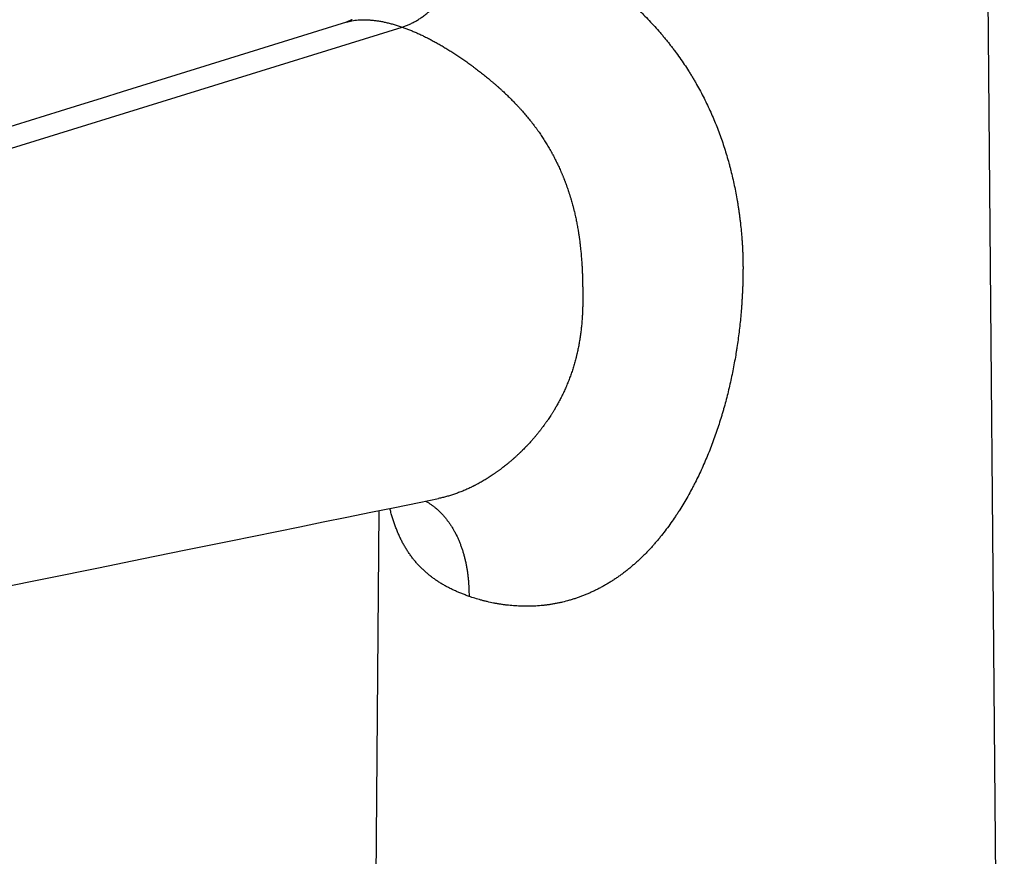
# Model space of a CAD drawing. Header units: millimetres. Extents: x -9 to 371, y -43 to 401.
# Tile 7 of 32: x 61 to 130, y 40 to 99. Entities that reach past the tile are written whole.
import ezdxf

# ---------------------------------------------------------------- set-up
doc = ezdxf.new("R2010")
doc.units = ezdxf.units.MM
doc.header["$LTSCALE"] = 23.1
doc.layers.get('0').update_dxf_attribs({"linetype": 'CONTINUOUS'})

msp = doc.modelspace()

# ---------------------------------------------------------------- linework, layer by layer
at = {"color": 7, "linetype": 'CONTINUOUS'}
for p, q in [((130.366, -30.754), (129.123, 111.906)), ((84.043, 98.807), (84.032, 98.803)), ((84.053, 98.812), (84.043, 98.807)), ((84.064, 98.817), (84.053, 98.812)), ((84.076, 98.822), (84.064, 98.817)), ((84.087, 98.827), (84.076, 98.822)), ((84.099, 98.833), (84.087, 98.827)), ((84.111, 98.838), (84.099, 98.833)), ((84.123, 98.844), (84.111, 98.838)), ((84.135, 98.85), (84.123, 98.844)), ((84.147, 98.856), (84.135, 98.85)), ((84.16, 98.862), (84.147, 98.856)), ((84.173, 98.869), (84.16, 98.862)), ((84.186, 98.875), (84.173, 98.869)), ((84.199, 98.882), (84.186, 98.875)), ((84.213, 98.889), (84.199, 98.882)), ((84.226, 98.896), (84.213, 98.889)), ((84.24, 98.904), (84.226, 98.896)), ((84.254, 98.911), (84.24, 98.904)), ((84.268, 98.919), (84.254, 98.911)), ((83.879, 98.745), (83.873, 98.743)), ((83.885, 98.747), (83.879, 98.745)), ((83.891, 98.749), (83.885, 98.747)), ((83.898, 98.752), (83.891, 98.749)), ((83.905, 98.754), (83.898, 98.752)), ((83.912, 98.756), (83.905, 98.754)), ((83.92, 98.759), (83.912, 98.756)), ((83.927, 98.762), (83.92, 98.759)), ((83.935, 98.765), (83.927, 98.762)), ((83.943, 98.767), (83.935, 98.765)), ((83.952, 98.771), (83.943, 98.767)), ((83.96, 98.774), (83.952, 98.771)), ((83.969, 98.777), (83.96, 98.774)), ((83.992, 98.786), (83.983, 98.783)), ((84.002, 98.79), (83.992, 98.786)), ((84.012, 98.794), (84.002, 98.79)), ((84.022, 98.799), (84.012, 98.794)), ((84.032, 98.803), (84.022, 98.799)), ((90.384, 65.076), (90.384, 65.076)), ((85.366, -30.754), (86.194, 64.224)), ((69.411, 60.807), (72.532, 61.442)), ((66.347, 60.183), (69.411, 60.807)), ((58.929, 58.672), (66.347, 60.183))]:
    msp.add_line(p, q, dxfattribs=at)
at = {"color": 9, "linetype": 'CONTINUOUS'}
msp.add_line((1.65, 71.69), (87.814, 98.393), dxfattribs=at)
at = {"color": 7, "linetype": 'CONTINUOUS'}
for points in [[(83.873, 98.743), (68.016, 93.814), (66.542, 93.355), (65.081, 92.901), (63.633, 92.451), (59.373, 91.128)], [(83.983, 98.783), (83.974, 98.779), (83.969, 98.777)], [(77.32, 62.417), (80.586, 63.082), (82.241, 63.419), (83.912, 63.759), (85.598, 64.102), (87.299, 64.448), (89.017, 64.798), (90.384, 65.076)], [(72.532, 61.442), (75.709, 62.089), (77.32, 62.417)]]:
    msp.add_lwpolyline(points, dxfattribs=at)
at = {"color": 9, "linetype": 'CONTINUOUS'}
for points, knots in [([(87.814, 98.393), (87.896, 98.418), (88.059, 98.475), (88.302, 98.574), (88.544, 98.689), (88.784, 98.819), (89.022, 98.965), (89.257, 99.125), (89.49, 99.299), (89.718, 99.487), (89.942, 99.689), (90.161, 99.903), (90.375, 100.13), (90.583, 100.369), (90.784, 100.619), (90.978, 100.879), (91.165, 101.15), (91.344, 101.429), (91.514, 101.718), (91.676, 102.014), (91.828, 102.317), (91.971, 102.627), (92.104, 102.942), (92.227, 103.262), (92.339, 103.586), (92.44, 103.914), (92.531, 104.244), (92.61, 104.575), (92.677, 104.908), (92.733, 105.24), (92.777, 105.572), (92.809, 105.902), (92.829, 106.229), (92.835, 106.447), (92.835, 106.555)], [0, 0, 0, 0, 0.025265, 0.051057, 0.077397, 0.104296, 0.131761, 0.159792, 0.188385, 0.217529, 0.247209, 0.277407, 0.308098, 0.339258, 0.370854, 0.402854, 0.435222, 0.46792, 0.500908, 0.534143, 0.567581, 0.601179, 0.63489, 0.668668, 0.702466, 0.736238, 0.769936, 0.803514, 0.836927, 0.87013, 0.90308, 0.935734, 0.968054, 1, 1, 1, 1]), ([(92.835, 106.555), (92.905, 106.531), (93.044, 106.481), (93.255, 106.405), (93.468, 106.326), (93.683, 106.245), (93.902, 106.161), (94.122, 106.073), (94.345, 105.984), (94.57, 105.891), (94.797, 105.796), (95.026, 105.699), (95.257, 105.598), (95.49, 105.495), (95.724, 105.39), (95.961, 105.282), (96.198, 105.171), (96.518, 105.02), (96.839, 104.865), (97.161, 104.705), (97.405, 104.582), (97.649, 104.457), (97.852, 104.351), (98.016, 104.264), (98.179, 104.176), (98.384, 104.065), (98.63, 103.929), (98.876, 103.79), (99.122, 103.649), (99.368, 103.505), (99.613, 103.359), (99.858, 103.209), (100.102, 103.058), (100.346, 102.903), (100.589, 102.746), (100.83, 102.586), (101.071, 102.423), (101.39, 102.203), (101.706, 101.977), (102.019, 101.746), (102.252, 101.571), (102.444, 101.422), (102.597, 101.302), (102.75, 101.181), (102.939, 101.028), (103.163, 100.842), (103.385, 100.653), (103.605, 100.462), (103.822, 100.269), (104.001, 100.106), (104.143, 99.975), (104.284, 99.842), (104.459, 99.676), (104.666, 99.474), (104.938, 99.202), (105.272, 98.857), (105.661, 98.436), (105.977, 98.078), (106.224, 97.789), (106.406, 97.57), (106.585, 97.35), (106.76, 97.127), (106.933, 96.903), (107.158, 96.603), (107.433, 96.223), (107.75, 95.761), (108.004, 95.371), (108.201, 95.056), (108.345, 94.818), (108.486, 94.579), (108.67, 94.259), (108.893, 93.856), (109.147, 93.367), (109.389, 92.874), (109.62, 92.376), (109.838, 91.873), (110.044, 91.367), (110.239, 90.857), (110.422, 90.344), (110.594, 89.827), (110.754, 89.307), (110.879, 88.871), (110.973, 88.521), (111.064, 88.17), (111.17, 87.73), (111.288, 87.199), (111.395, 86.666), (111.476, 86.22), (111.535, 85.862), (111.577, 85.593), (111.617, 85.324), (111.654, 85.054), (111.688, 84.784), (111.731, 84.423), (111.777, 83.971), (111.816, 83.517), (111.841, 83.154), (111.857, 82.881), (111.871, 82.608), (111.881, 82.38), (111.887, 82.198), (111.891, 82.061), (111.894, 81.924), (111.897, 81.787), (111.898, 81.65), (111.9, 81.513), (111.9, 81.376), (111.9, 81.239), (111.899, 81.102), (111.898, 80.964), (111.896, 80.827), (111.893, 80.644), (111.888, 80.415), (111.879, 80.14), (111.869, 79.866), (111.856, 79.591), (111.842, 79.316), (111.825, 79.041), (111.807, 78.766), (111.779, 78.399), (111.74, 77.941), (111.685, 77.391), (111.622, 76.842), (111.55, 76.293), (111.484, 75.837), (111.427, 75.472), (111.367, 75.107), (111.287, 74.652), (111.183, 74.107), (111.07, 73.563), (110.949, 73.02), (110.818, 72.479), (110.68, 71.94), (110.556, 71.493), (110.453, 71.136), (110.347, 70.78), (110.208, 70.337), (110.033, 69.807), (109.847, 69.281), (109.652, 68.758), (109.447, 68.239), (109.232, 67.725), (109.007, 67.214), (108.771, 66.709), (108.566, 66.292), (108.396, 65.961), (108.223, 65.632), (107.999, 65.225), (107.72, 64.743), (107.477, 64.348), (107.277, 64.036), (107.073, 63.727), (106.811, 63.346), (106.484, 62.898), (106.201, 62.533), (105.968, 62.247), (105.791, 62.035), (105.61, 61.827), (105.426, 61.622), (105.239, 61.42), (105.049, 61.221), (104.855, 61.026), (104.691, 60.867), (104.558, 60.741), (104.424, 60.617), (104.255, 60.465), (104.048, 60.286), (103.839, 60.112), (103.626, 59.943), (103.41, 59.778), (103.192, 59.617), (102.97, 59.462), (102.746, 59.313), (102.519, 59.168), (102.289, 59.029), (102.057, 58.895), (101.822, 58.767), (101.586, 58.644), (101.347, 58.527), (101.107, 58.416), (100.864, 58.311), (100.621, 58.212), (100.375, 58.12), (100.129, 58.033), (99.881, 57.952), (99.55, 57.853), (99.259, 57.777), (99.008, 57.719), (98.841, 57.683), (98.633, 57.642), (98.424, 57.605), (98.257, 57.579), (98.131, 57.561), (98.006, 57.545), (97.84, 57.525), (97.55, 57.495), (97.219, 57.472), (96.888, 57.461), (96.643, 57.457), (96.398, 57.459), (96.155, 57.465), (95.913, 57.477), (95.673, 57.493), (95.435, 57.514), (95.238, 57.535), (95.081, 57.554), (94.925, 57.575), (94.732, 57.604), (94.501, 57.642), (94.198, 57.699), (93.899, 57.764), (93.603, 57.837), (93.313, 57.914), (92.957, 58.018), (92.676, 58.111), (92.538, 58.159)], [0, 0, 0, 0, 0.003177, 0.006405, 0.009682, 0.013008, 0.016381, 0.019801, 0.023265, 0.026774, 0.030325, 0.033917, 0.03755, 0.041221, 0.04493, 0.048674, 0.052453, 0.056266, 0.063984, 0.067887, 0.071819, 0.075777, 0.07976, 0.081761, 0.083768, 0.087798, 0.09185, 0.095921, 0.100011, 0.104118, 0.108241, 0.112377, 0.116526, 0.120687, 0.124858, 0.129038, 0.133226, 0.13742, 0.145822, 0.150029, 0.154236, 0.158445, 0.160549, 0.162653, 0.16686, 0.171065, 0.175268, 0.179466, 0.18366, 0.18785, 0.189942, 0.192033, 0.196211, 0.200382, 0.204547, 0.212855, 0.221133, 0.229378, 0.233489, 0.237591, 0.241685, 0.24577, 0.249847, 0.253915, 0.262028, 0.270109, 0.27816, 0.282175, 0.286183, 0.290184, 0.294179, 0.30215, 0.310099, 0.318027, 0.325938, 0.333833, 0.341714, 0.349584, 0.357444, 0.365297, 0.373144, 0.380987, 0.384907, 0.388827, 0.396667, 0.404507, 0.412348, 0.420193, 0.424116, 0.428041, 0.431967, 0.435894, 0.439823, 0.443753, 0.451619, 0.459492, 0.463431, 0.467373, 0.471317, 0.475263, 0.477237, 0.479211, 0.481186, 0.483162, 0.485138, 0.487115, 0.489093, 0.491071, 0.49305, 0.495029, 0.497009, 0.498989, 0.502952, 0.506916, 0.510882, 0.51485, 0.51882, 0.522792, 0.526766, 0.530742, 0.538699, 0.546664, 0.554637, 0.562616, 0.570603, 0.574599, 0.578596, 0.586596, 0.594602, 0.602613, 0.61063, 0.618653, 0.62668, 0.634711, 0.638729, 0.642747, 0.650785, 0.658827, 0.666871, 0.674917, 0.682963, 0.69101, 0.699057, 0.707102, 0.715145, 0.719165, 0.723185, 0.731221, 0.739251, 0.747275, 0.751284, 0.755292, 0.763299, 0.771296, 0.779281, 0.783268, 0.787252, 0.791231, 0.795206, 0.799177, 0.803143, 0.807104, 0.811059, 0.813035, 0.815009, 0.818953, 0.822891, 0.826822, 0.830746, 0.834662, 0.838571, 0.842471, 0.846363, 0.850246, 0.854119, 0.857982, 0.861835, 0.865678, 0.869509, 0.873328, 0.877136, 0.880931, 0.884713, 0.888482, 0.892238, 0.89598, 0.903418, 0.905269, 0.907116, 0.910798, 0.914464, 0.916291, 0.918114, 0.919933, 0.921748, 0.925365, 0.932548, 0.936112, 0.939658, 0.943185, 0.946694, 0.950182, 0.953651, 0.9571, 0.960528, 0.962235, 0.963936, 0.967324, 0.970691, 0.974037, 0.980664, 0.983944, 0.987202, 0.993649, 1, 1, 1, 1]), ([(83.87, 98.743), (83.934, 98.762), (84.032, 98.789), (84.164, 98.82), (84.301, 98.847), (84.478, 98.875), (84.659, 98.894), (84.808, 98.904), (84.922, 98.91), (85.038, 98.912), (85.155, 98.912), (85.274, 98.91), (85.436, 98.904), (85.643, 98.889), (85.852, 98.866), (86.023, 98.843), (86.197, 98.817), (86.419, 98.777), (86.689, 98.72), (86.964, 98.653), (87.244, 98.577), (87.528, 98.49), (87.718, 98.426), (87.814, 98.393)], [0, 0, 0, 0, 0.049918, 0.075434, 0.101339, 0.154352, 0.209009, 0.236965, 0.265342, 0.294141, 0.323355, 0.352989, 0.383047, 0.44446, 0.507639, 0.5399, 0.572614, 0.6394, 0.707983, 0.778348, 0.850481, 0.924371, 1, 1, 1, 1]), ([(87.814, 98.393), (87.9, 98.363), (88.073, 98.3), (88.334, 98.2), (88.596, 98.092), (88.862, 97.977), (89.129, 97.854), (89.399, 97.725), (89.67, 97.589), (89.943, 97.446), (90.218, 97.297), (90.494, 97.141), (90.724, 97.006), (90.909, 96.895), (91.048, 96.81), (91.187, 96.724), (91.327, 96.635), (91.466, 96.546), (91.606, 96.455), (91.746, 96.362), (91.886, 96.268), (92.025, 96.172), (92.165, 96.075), (92.305, 95.977), (92.445, 95.877), (92.585, 95.776), (92.701, 95.691), (92.795, 95.622), (92.864, 95.57), (92.934, 95.518), (93.027, 95.448), (93.143, 95.359), (93.283, 95.251), (93.421, 95.143), (93.607, 94.996), (93.791, 94.846), (93.974, 94.695), (94.088, 94.599), (94.179, 94.522), (94.248, 94.464), (94.316, 94.406), (94.373, 94.357), (94.418, 94.318), (94.452, 94.288), (94.486, 94.259), (94.52, 94.229), (94.553, 94.2), (94.587, 94.17), (94.621, 94.14), (94.666, 94.1), (94.722, 94.05), (94.788, 93.989), (94.855, 93.928), (94.944, 93.847), (95.054, 93.744), (95.185, 93.62), (95.314, 93.494), (95.443, 93.367), (95.571, 93.239), (95.698, 93.11), (95.803, 93.001), (95.886, 92.914), (95.937, 92.859), (95.979, 92.815), (96.009, 92.782), (96.04, 92.749), (96.081, 92.704), (96.132, 92.649), (96.193, 92.582), (96.253, 92.514), (96.333, 92.424), (96.432, 92.311), (96.55, 92.174), (96.666, 92.036), (96.78, 91.896), (96.893, 91.756), (97.005, 91.614), (97.096, 91.495), (97.169, 91.399), (97.222, 91.327), (97.276, 91.255), (97.329, 91.182), (97.381, 91.109), (97.45, 91.012), (97.536, 90.889), (97.637, 90.741), (97.736, 90.591), (97.833, 90.441), (97.929, 90.289), (98.023, 90.137), (98.115, 89.984), (98.205, 89.83), (98.278, 89.7), (98.329, 89.61), (98.358, 89.558), (98.386, 89.505), (98.422, 89.44), (98.478, 89.336), (98.547, 89.205), (98.628, 89.046), (98.708, 88.887), (98.786, 88.728), (98.861, 88.567), (98.935, 88.406), (98.995, 88.272), (99.043, 88.163), (99.078, 88.082), (99.112, 88.001), (99.146, 87.919), (99.18, 87.837), (99.213, 87.756), (99.24, 87.687), (99.262, 87.632), (99.283, 87.578), (99.31, 87.509), (99.351, 87.399), (99.392, 87.289), (99.432, 87.179), (99.472, 87.068), (99.52, 86.929), (99.567, 86.791), (99.603, 86.679), (99.631, 86.596), (99.657, 86.512), (99.683, 86.428), (99.709, 86.344), (99.743, 86.232), (99.784, 86.092), (99.831, 85.923), (99.87, 85.782), (99.899, 85.669), (99.921, 85.584), (99.942, 85.5), (99.97, 85.386), (100.004, 85.245), (100.044, 85.074), (100.081, 84.904), (100.129, 84.676), (100.173, 84.448), (100.215, 84.219), (100.239, 84.076), (100.258, 83.961), (100.272, 83.875), (100.285, 83.789), (100.298, 83.703), (100.311, 83.617), (100.323, 83.531), (100.335, 83.445), (100.351, 83.33), (100.365, 83.215), (100.378, 83.115), (100.385, 83.057), (100.39, 83.014), (100.395, 82.971), (100.401, 82.914), (100.409, 82.842), (100.419, 82.756), (100.43, 82.641), (100.445, 82.497), (100.46, 82.325), (100.475, 82.152), (100.489, 81.98), (100.501, 81.808), (100.516, 81.578), (100.532, 81.291), (100.547, 80.948), (100.557, 80.662), (100.563, 80.433), (100.566, 80.262), (100.569, 80.091), (100.572, 79.921), (100.573, 79.779), (100.574, 79.665), (100.574, 79.58), (100.575, 79.495), (100.575, 79.41), (100.575, 79.326), (100.575, 79.213), (100.575, 79.1), (100.574, 78.987), (100.574, 78.903), (100.573, 78.818), (100.571, 78.706), (100.568, 78.565), (100.563, 78.396), (100.556, 78.227), (100.548, 78.059), (100.538, 77.89), (100.527, 77.721), (100.509, 77.497), (100.484, 77.216), (100.446, 76.879), (100.408, 76.599), (100.375, 76.375), (100.348, 76.208), (100.318, 76.04), (100.288, 75.873), (100.255, 75.706), (100.22, 75.539), (100.189, 75.401), (100.164, 75.29), (100.144, 75.207), (100.124, 75.124), (100.096, 75.013), (100.061, 74.876), (100.016, 74.71), (99.953, 74.491), (99.887, 74.272), (99.816, 74.054), (99.76, 73.892), (99.703, 73.73), (99.643, 73.568), (99.581, 73.407), (99.517, 73.247), (99.462, 73.114), (99.417, 73.008), (99.372, 72.902), (99.313, 72.77), (99.241, 72.613), (99.166, 72.456), (99.09, 72.301), (99.012, 72.146), (98.932, 71.992), (98.849, 71.839), (98.786, 71.725), (98.744, 71.649), (98.722, 71.612), (98.701, 71.574), (98.672, 71.524), (98.643, 71.474), (98.613, 71.424), (98.591, 71.386), (98.569, 71.349), (98.539, 71.299), (98.501, 71.237), (98.456, 71.163), (98.41, 71.089), (98.363, 71.015), (98.301, 70.918), (98.221, 70.796), (98.14, 70.676), (98.075, 70.58), (98.025, 70.508), (97.975, 70.437), (97.924, 70.366), (97.873, 70.295), (97.805, 70.201), (97.736, 70.108), (97.665, 70.015), (97.612, 69.946), (97.567, 69.889), (97.532, 69.843), (97.495, 69.797), (97.45, 69.741), (97.395, 69.673), (97.34, 69.605), (97.285, 69.538), (97.229, 69.471), (97.173, 69.405), (97.116, 69.338), (97.059, 69.273), (97.001, 69.207), (96.924, 69.12), (96.827, 69.013), (96.728, 68.906), (96.649, 68.822), (96.569, 68.738), (96.468, 68.634), (96.366, 68.531), (96.284, 68.449), (96.232, 68.399), (96.191, 68.358), (96.159, 68.328), (96.128, 68.298), (96.097, 68.268), (96.065, 68.239), (96.023, 68.199), (95.971, 68.15), (95.907, 68.091), (95.843, 68.033), (95.79, 67.984), (95.747, 67.946), (95.715, 67.917), (95.682, 67.889), (95.639, 67.851), (95.585, 67.804), (95.52, 67.747), (95.454, 67.691), (95.389, 67.636), (95.323, 67.581), (95.267, 67.536), (95.223, 67.499), (95.157, 67.445), (95.056, 67.365), (94.944, 67.278), (94.854, 67.209), (94.786, 67.157), (94.718, 67.106), (94.649, 67.056), (94.581, 67.006), (94.512, 66.957), (94.443, 66.908), (94.374, 66.859), (94.305, 66.811), (94.212, 66.748), (94.096, 66.67), (93.979, 66.594), (93.885, 66.534), (93.791, 66.475), (93.674, 66.403), (93.532, 66.318), (93.389, 66.236), (93.246, 66.156), (93.126, 66.091), (93.03, 66.04), (92.97, 66.009), (92.922, 65.984), (92.886, 65.966), (92.85, 65.948), (92.802, 65.924), (92.742, 65.894), (92.646, 65.847), (92.525, 65.791), (92.381, 65.725), (92.237, 65.662), (92.045, 65.582), (91.806, 65.488), (91.519, 65.385), (91.28, 65.307), (91.09, 65.25), (90.901, 65.197), (90.666, 65.137), (90.478, 65.095), (90.384, 65.076)], [0, 0, 0, 0, 0.006287, 0.012694, 0.01922, 0.025862, 0.032617, 0.039484, 0.046461, 0.053543, 0.060729, 0.068013, 0.075391, 0.079115, 0.08286, 0.086628, 0.090417, 0.094227, 0.098058, 0.10191, 0.105782, 0.109673, 0.113584, 0.117513, 0.12146, 0.125424, 0.129405, 0.131402, 0.133402, 0.135406, 0.137414, 0.14144, 0.14548, 0.149534, 0.1536, 0.161767, 0.165866, 0.169975, 0.172033, 0.174092, 0.176154, 0.178218, 0.17925, 0.180283, 0.181316, 0.18235, 0.183384, 0.184419, 0.185453, 0.186488, 0.188559, 0.19063, 0.192703, 0.194776, 0.198926, 0.203077, 0.207231, 0.211387, 0.215543, 0.2197, 0.223857, 0.225935, 0.228013, 0.229052, 0.230091, 0.23113, 0.232169, 0.234246, 0.236323, 0.238399, 0.240475, 0.244626, 0.248775, 0.252922, 0.257066, 0.261208, 0.265347, 0.269483, 0.271551, 0.273617, 0.275683, 0.277748, 0.279812, 0.281875, 0.286, 0.290122, 0.294241, 0.298356, 0.302468, 0.306577, 0.310683, 0.314785, 0.318884, 0.320932, 0.321955, 0.322979, 0.325025, 0.327071, 0.331159, 0.335243, 0.339324, 0.343402, 0.347476, 0.351548, 0.355616, 0.357648, 0.35968, 0.361712, 0.363742, 0.365772, 0.367801, 0.369829, 0.370843, 0.371857, 0.373884, 0.37591, 0.37996, 0.381984, 0.384007, 0.388051, 0.392091, 0.39411, 0.396129, 0.398147, 0.400164, 0.40218, 0.404196, 0.408225, 0.412252, 0.416277, 0.418288, 0.420299, 0.422309, 0.424318, 0.428335, 0.43235, 0.436362, 0.440373, 0.448386, 0.45239, 0.456392, 0.458393, 0.460392, 0.462392, 0.464391, 0.466389, 0.468387, 0.470384, 0.47238, 0.476372, 0.478367, 0.479364, 0.480361, 0.481358, 0.482354, 0.484347, 0.486339, 0.48833, 0.49231, 0.496287, 0.500262, 0.504232, 0.5082, 0.512164, 0.520082, 0.527984, 0.53587, 0.539805, 0.543736, 0.547661, 0.551581, 0.555495, 0.55745, 0.559403, 0.561354, 0.563303, 0.565251, 0.567196, 0.571082, 0.573023, 0.574964, 0.576905, 0.578845, 0.582725, 0.586604, 0.590485, 0.594365, 0.598247, 0.60213, 0.606014, 0.613786, 0.621565, 0.629354, 0.633252, 0.637153, 0.641057, 0.644964, 0.648873, 0.652786, 0.656702, 0.658661, 0.660621, 0.662581, 0.664543, 0.668468, 0.672398, 0.676331, 0.684209, 0.688154, 0.692103, 0.696056, 0.700012, 0.703972, 0.707936, 0.711903, 0.713887, 0.715873, 0.719847, 0.723824, 0.727803, 0.731786, 0.735771, 0.739758, 0.743748, 0.747739, 0.748737, 0.749736, 0.750734, 0.751733, 0.75373, 0.754728, 0.755727, 0.756726, 0.757725, 0.759723, 0.761721, 0.76372, 0.76572, 0.76772, 0.771722, 0.775725, 0.777727, 0.779729, 0.781731, 0.783733, 0.785736, 0.787739, 0.791745, 0.793748, 0.795752, 0.797755, 0.798757, 0.799759, 0.801762, 0.803765, 0.805768, 0.807771, 0.809773, 0.811775, 0.813778, 0.81578, 0.817781, 0.819783, 0.823784, 0.827782, 0.829781, 0.831778, 0.835772, 0.839763, 0.841757, 0.843751, 0.844747, 0.845744, 0.84674, 0.847735, 0.848731, 0.849726, 0.851715, 0.853703, 0.855689, 0.857674, 0.858666, 0.859658, 0.860649, 0.86164, 0.863621, 0.865599, 0.867576, 0.86955, 0.871523, 0.873494, 0.874479, 0.875463, 0.879395, 0.883318, 0.885276, 0.887232, 0.889186, 0.891137, 0.893085, 0.895031, 0.896975, 0.898915, 0.900852, 0.902785, 0.906641, 0.910482, 0.912397, 0.914309, 0.918121, 0.921918, 0.9257, 0.929466, 0.933216, 0.935085, 0.936951, 0.937882, 0.938812, 0.939741, 0.940669, 0.942519, 0.944363, 0.948032, 0.951675, 0.955292, 0.958883, 0.965989, 0.972992, 0.979892, 0.983304, 0.986691, 0.993393, 1, 1, 1, 1]), ([(89.473, 64.891), (89.533, 64.858), (89.65, 64.788), (89.822, 64.675), (89.991, 64.554), (90.154, 64.425), (90.314, 64.287), (90.469, 64.142), (90.619, 63.989), (90.765, 63.828), (90.905, 63.66), (91.04, 63.484), (91.171, 63.301), (91.296, 63.112), (91.415, 62.915), (91.568, 62.642), (91.709, 62.358), (91.837, 62.064), (91.927, 61.836), (92.012, 61.603), (92.091, 61.364), (92.163, 61.12), (92.23, 60.871), (92.29, 60.617), (92.343, 60.358), (92.39, 60.096), (92.431, 59.829), (92.465, 59.559), (92.493, 59.285), (92.514, 59.007), (92.534, 58.632), (92.539, 58.349), (92.538, 58.159)], [0, 0, 0, 0, 0.026405, 0.052957, 0.079684, 0.106613, 0.133768, 0.161175, 0.188854, 0.216828, 0.245115, 0.273731, 0.302694, 0.332015, 0.361708, 0.391781, 0.453093, 0.484352, 0.516015, 0.548082, 0.580555, 0.613432, 0.646709, 0.680384, 0.714449, 0.748899, 0.783725, 0.818918, 0.854469, 0.890365, 0.926596, 1, 1, 1, 1]), ([(92.538, 58.159), (92.45, 58.19), (92.276, 58.253), (92.019, 58.352), (91.766, 58.456), (91.518, 58.566), (91.275, 58.681), (91.038, 58.802), (90.805, 58.929), (90.578, 59.063), (90.393, 59.179), (90.248, 59.276), (90.105, 59.374), (89.965, 59.476), (89.827, 59.581), (89.726, 59.662), (89.626, 59.744), (89.494, 59.856), (89.365, 59.971), (89.24, 60.09), (89.116, 60.211), (88.966, 60.367), (88.791, 60.562), (88.623, 60.764), (88.461, 60.974), (88.306, 61.192), (88.182, 61.379), (88.086, 61.533), (87.992, 61.69), (87.879, 61.891), (87.75, 62.14), (87.627, 62.395), (87.51, 62.658), (87.4, 62.928), (87.297, 63.205), (87.199, 63.489), (87.108, 63.778), (87.022, 64.075), (86.969, 64.274), (86.944, 64.375)], [0, 0, 0, 0, 0.031727, 0.063149, 0.09428, 0.125137, 0.155741, 0.186113, 0.216276, 0.246257, 0.276087, 0.290955, 0.305797, 0.335412, 0.350191, 0.364956, 0.379711, 0.39446, 0.423962, 0.438726, 0.453507, 0.483138, 0.5129, 0.542842, 0.573012, 0.603457, 0.634214, 0.649721, 0.665318, 0.696795, 0.728668, 0.760959, 0.793693, 0.826887, 0.860554, 0.894701, 0.929327, 0.964428, 1, 1, 1, 1])]:
    msp.add_open_spline(points, degree=3, knots=knots, dxfattribs=at)

doc.saveas('drawing.dxf')
